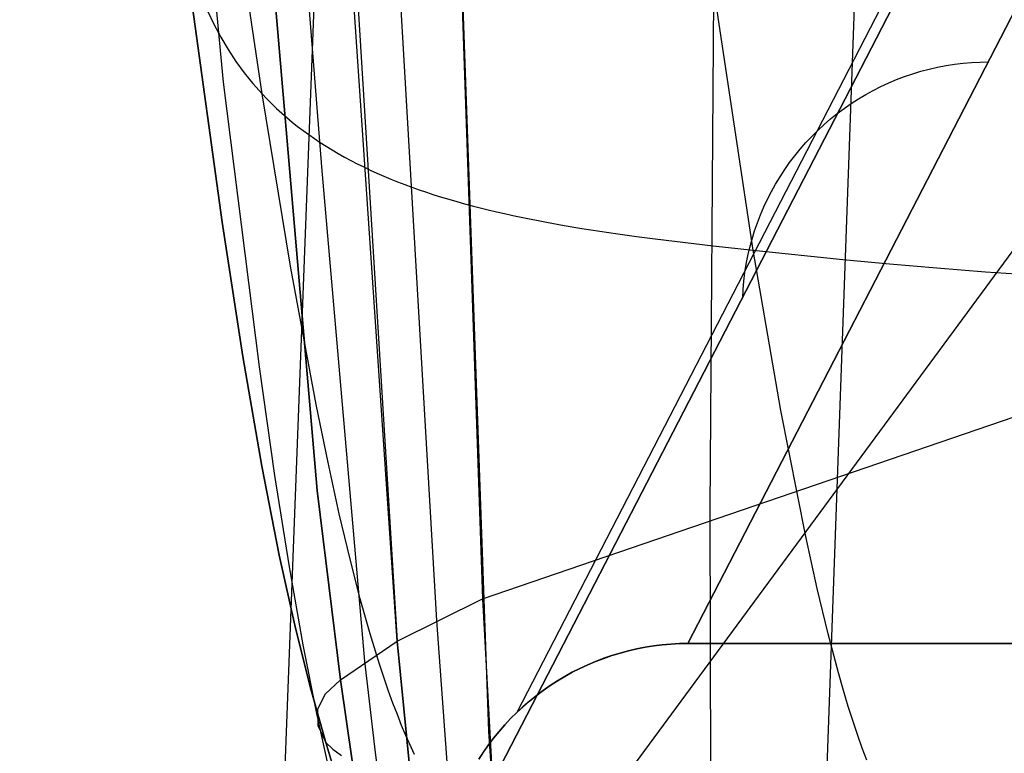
# Model space of a CAD drawing. Header units: millimetres. Extents: x -273 to 273, y -240 to 302.
# Tile 6 of 256: x -256.52 to -248.53, y -221.29 to -215.33. Entities that reach past the tile are written whole.
import ezdxf

# ---------------------------------------------------------------- set-up
doc = ezdxf.new("R2010")
doc.units = ezdxf.units.MM
doc.header["$MEASUREMENT"] = 0
doc.layers.add('IGES level 1', color=7, linetype='Continuous', true_color=0x3e413d)
doc.layers.add('IGES level 2', color=7, linetype='Continuous', true_color=0x008000)

msp = doc.modelspace()

# ---------------------------------------------------------------- linework, layer by layer
at = {"layer": 'IGES level 1'}
for p, q in [((-236.5836, -192.2706, 430.308), (-251.0937, -220.3933, 6)), ((-251.0937, -220.3933, 6), (-236.5836, -192.2706, 430.308)), ((-252.4803, -220.9513, 5.9999), (-237.9718, -192.8253, 430.4496)), ((-253.0979, -222.3234, 6), (-238.5804, -194.1947, 430.5326)), ((-238.5804, -194.1947, 430.5326), (-253.0979, -222.3234, 6)), ((-250.4441, -234.7372, 286.645), (-249.0498, -195.9956, 286.1035)), ((-238.9246, -204.2629, 430.7447), (-253.1468, -223.5681, 6)), ((-254.9413, -236.7348, 143.3227), (-253.7683, -205.6394, 143.1094)), ((-249.2028, -215.7466, 77.2783), (-249.1354, -215.7287, 77.2748)), ((-249.1354, -215.7287, 77.2748), (-249.0675, -215.7133, 77.2714)), ((-249.0675, -215.7133, 77.2714), (-248.9991, -215.7001, 77.2682)), ((-248.9991, -215.7001, 77.2682), (-248.9302, -215.6894, 77.2652)), ((-248.9302, -215.6894, 77.2652), (-248.861, -215.6811, 77.2622)), ((-248.861, -215.6811, 77.2622), (-248.7915, -215.6752, 77.2595)), ((-248.7915, -215.6752, 77.2595), (-248.7219, -215.6717, 77.2568)), ((-248.7219, -215.6717, 77.2568), (-248.6522, -215.6707, 77.2544)), ((-249.4646, -215.8411, 77.2935), (-249.4004, -215.8141, 77.2895)), ((-249.4004, -215.8141, 77.2895), (-249.3354, -215.7893, 77.2856)), ((-249.3354, -215.7893, 77.2856), (-249.2694, -215.7668, 77.2819)), ((-249.2694, -215.7668, 77.2819), (-249.2028, -215.7466, 77.2783)), ((-249.59, -215.9018, 77.3018), (-249.5278, -215.8703, 77.2976)), ((-249.5278, -215.8703, 77.2976), (-249.4646, -215.8411, 77.2935)), ((-249.7692, -216.0088, 77.3151), (-249.7107, -215.971, 77.3106)), ((-249.7107, -215.971, 77.3106), (-249.6509, -215.9354, 77.3061)), ((-249.6509, -215.9354, 77.3061), (-249.59, -215.9018, 77.3018)), ((-249.882, -216.0903, 77.3243), (-249.8263, -216.0486, 77.3196)), ((-249.8263, -216.0486, 77.3196), (-249.7692, -216.0088, 77.3151)), ((-249.9889, -216.1795, 77.3339), (-249.9362, -216.134, 77.3291)), ((-249.9362, -216.134, 77.3291), (-249.882, -216.0903, 77.3243)), ((-250.0399, -216.2268, 77.3388), (-249.9889, -216.1795, 77.3339)), ((-250.1368, -216.3266, 77.3487), (-250.0892, -216.2759, 77.3437)), ((-250.0892, -216.2759, 77.3437), (-250.0399, -216.2268, 77.3388)), ((-250.1826, -216.379, 77.3537), (-250.1368, -216.3266, 77.3487)), ((-250.2685, -216.4885, 77.3639), (-250.2265, -216.433, 77.3588)), ((-250.2265, -216.433, 77.3588), (-250.1826, -216.379, 77.3537)), ((-250.3085, -216.5454, 77.3691), (-250.2685, -216.4885, 77.3639)), ((-250.3825, -216.6632, 77.3794), (-250.3465, -216.6036, 77.3742)), ((-250.3465, -216.6036, 77.3742), (-250.3085, -216.5454, 77.3691)), ((-250.4163, -216.7239, 77.3846), (-250.3825, -216.6632, 77.3794)), ((-250.448, -216.7859, 77.3898), (-250.4163, -216.7239, 77.3846)), ((-250.5048, -216.9128, 77.4002), (-250.4775, -216.8488, 77.395)), ((-250.4775, -216.8488, 77.395), (-250.448, -216.7859, 77.3898)), ((-250.5299, -216.9777, 77.4053), (-250.5048, -216.9128, 77.4002)), ((-250.5526, -217.0435, 77.4105), (-250.5299, -216.9777, 77.4053)), ((-250.5731, -217.11, 77.4156), (-250.5526, -217.0435, 77.4105)), ((-250.5912, -217.1771, 77.4206), (-250.5731, -217.11, 77.4156)), ((-250.6203, -217.3132, 77.4307), (-250.6069, -217.2449, 77.4257)), ((-250.6069, -217.2449, 77.4257), (-250.5912, -217.1771, 77.4206)), ((-250.6313, -217.3819, 77.4356), (-250.6203, -217.3132, 77.4307)), ((-250.6399, -217.4509, 77.4405), (-250.6313, -217.3819, 77.4356)), ((-250.646, -217.5203, 77.4453), (-250.6399, -217.4509, 77.4405)), ((-250.6497, -217.5898, 77.45), (-250.646, -217.5203, 77.4453)), ((-251.5779, -220.4531, 5.9999), (-251.6454, -220.4712, 5.9999)), ((-251.6453, -220.4713, 6), (-251.5778, -220.4532, 6)), ((-251.5098, -220.4373, 5.9999), (-251.5779, -220.4531, 5.9999)), ((-251.5778, -220.4532, 6), (-251.5098, -220.4374, 6)), ((-251.4412, -220.424, 6), (-251.5098, -220.4373, 5.9999)), ((-251.5098, -220.4374, 6), (-251.4412, -220.4241, 6)), ((-251.3722, -220.413, 6), (-251.4412, -220.424, 6)), ((-251.4412, -220.4241, 6), (-251.3722, -220.4131, 6)), ((-251.3722, -220.4131, 6), (-251.3029, -220.4045, 6)), ((-251.3029, -220.4045, 6), (-251.3722, -220.413, 6)), ((-251.2333, -220.3983, 6), (-251.3029, -220.4045, 6)), ((-251.3029, -220.4045, 6), (-251.2333, -220.3984, 6)), ((-251.2333, -220.3984, 6), (-251.1636, -220.3946, 6)), ((-251.1636, -220.3946, 6), (-251.2333, -220.3983, 6)), ((-251.1636, -220.3946, 6), (-251.0937, -220.3933, 6)), ((-251.0937, -220.3933, 6), (-251.1636, -220.3946, 6)), ((-251.0937, -220.3933, 6), (-241.4936, -220.3933, 6)), ((-241.4936, -220.3933, 6), (-251.0937, -220.3933, 6)), ((-251.7782, -220.5143, 5.9999), (-251.8435, -220.5393, 5.9999)), ((-251.8434, -220.5395, 6), (-251.7782, -220.5145, 6)), ((-251.7122, -220.4916, 5.9999), (-251.7782, -220.5143, 5.9999)), ((-251.7782, -220.5145, 6), (-251.7121, -220.4917, 6)), ((-251.6454, -220.4712, 5.9999), (-251.7122, -220.4916, 5.9999)), ((-251.7121, -220.4917, 6), (-251.6453, -220.4713, 6)), ((-251.9711, -220.5961, 5.9999), (-252.0334, -220.6278, 5.9999)), ((-252.0332, -220.628, 6), (-251.971, -220.5963, 6)), ((-251.9078, -220.5666, 5.9999), (-251.9711, -220.5961, 5.9999)), ((-251.971, -220.5963, 6), (-251.9077, -220.5668, 6)), ((-251.8435, -220.5393, 5.9999), (-251.9078, -220.5666, 5.9999)), ((-251.9077, -220.5668, 6), (-251.8434, -220.5395, 6)), ((-252.0945, -220.6617, 5.9999), (-252.1544, -220.6976, 5.9999)), ((-252.1543, -220.6978, 6), (-252.0944, -220.6618, 6)), ((-252.0334, -220.6278, 5.9999), (-252.0945, -220.6617, 5.9999)), ((-252.0944, -220.6618, 6), (-252.0332, -220.628, 6)), ((-252.213, -220.7356, 5.9999), (-252.2703, -220.7756, 5.9999)), ((-252.2701, -220.7758, 6), (-252.2129, -220.7358, 6)), ((-252.1544, -220.6976, 5.9999), (-252.213, -220.7356, 5.9999)), ((-252.2129, -220.7358, 6), (-252.1543, -220.6978, 6)), ((-252.3261, -220.8176, 5.9999), (-252.3804, -220.8615, 5.9999)), ((-252.3803, -220.8617, 6), (-252.326, -220.8178, 6)), ((-252.2703, -220.7756, 5.9999), (-252.3261, -220.8176, 5.9999)), ((-252.326, -220.8178, 6), (-252.2701, -220.7758, 6)), ((-252.4332, -220.9073, 5.9999), (-252.4844, -220.9549, 5.9999)), ((-252.4842, -220.955, 6), (-252.4331, -220.9074, 6)), ((-252.3804, -220.8615, 5.9999), (-252.4332, -220.9073, 5.9999)), ((-252.4331, -220.9074, 6), (-252.3803, -220.8617, 6)), ((-252.5339, -221.0042, 5.9999), (-252.5816, -221.0552, 5.9999)), ((-252.5814, -221.0554, 6), (-252.5337, -221.0043, 6)), ((-252.4844, -220.9549, 5.9999), (-252.5339, -221.0042, 5.9999)), ((-252.5337, -221.0043, 6), (-252.4842, -220.955, 6)), ((-252.5816, -221.0552, 5.9999), (-252.6275, -221.1079, 5.9999)), ((-252.6273, -221.108, 6), (-252.5814, -221.0554, 6)), ((-252.6716, -221.1621, 5.9999), (-252.7137, -221.2178, 5.9999)), ((-252.7135, -221.2179, 6), (-252.6714, -221.1622, 6)), ((-252.6275, -221.1079, 5.9999), (-252.6716, -221.1621, 5.9999)), ((-252.6714, -221.1622, 6), (-252.6273, -221.108, 6)), ((-252.7137, -221.2178, 5.9999), (-252.7539, -221.2749, 5.9999)), ((-252.7537, -221.2751, 6), (-252.7135, -221.2179, 6)), ((-252.7539, -221.2749, 5.9999), (-252.7921, -221.3334, 5.9999)), ((-252.7919, -221.3336, 6), (-252.7537, -221.2751, 6))]:
    msp.add_line(p, q, dxfattribs=at)
at = {"layer": 'IGES level 2', "color": 31, "true_color": 0xfabe47}
for p, q in [((-254.0653, -216.5235, 582.3657), (-261.0551, -129.1598, 583.3701)), ((-254.1041, -219.1504, 585.2272), (-261.6805, -131.1016, 586.4369)), ((-261.6805, -131.1016, 586.4369), (-254.1041, -219.1504, 585.2272)), ((-254.865, -215.835, 590.2124), (-262.5726, -134.3468, 591.6144)), ((-253.1332, -220.2069, 575.7538), (-255.7554, -175.0973, 575.5867)), ((-253.4535, -220.3759, 579.1879), (-256.3786, -177.3975, 579.2324)), ((-253.2578, -205.5673, 571.7383), (-252.7626, -220.032, 572.0571)), ((-254.1998, -208.3, 579.1332), (-253.4535, -220.3759, 579.1879)), ((-250.9139, -219.3056, 555.0598), (-250.8536, -211.2473, 554.6215)), ((-254.5516, -215.9308, 598.629), (-255.1015, -212.1618, 598.8157)), ((-252.7098, -221.107, 572.1023), (-252.975, -213.5973, 571.8641)), ((-250.5644, -217.2004, 600.5581), (-251.1015, -213.6147, 600.8053)), ((-254.8765, -216.971, 593.9263), (-255.2784, -214.0403, 594.0576)), ((-255.2784, -214.0403, 594.0576), (-254.8765, -216.971, 593.9263)), ((-254.9949, -215.2552, 597.0534), (-254.943, -215.365, 597.3158)), ((-254.943, -215.365, 597.3158), (-254.8872, -215.4701, 597.5652)), ((-254.8872, -215.4701, 597.5652), (-254.8275, -215.5708, 597.802)), ((-254.8275, -215.5708, 597.802), (-254.7641, -215.667, 598.0264)), ((-254.7641, -215.667, 598.0264), (-254.6969, -215.759, 598.2389)), ((-254.6969, -215.759, 598.2389), (-254.6261, -215.8469, 598.4396)), ((-254.5731, -218.1483, 590.1189), (-254.865, -215.835, 590.2124)), ((-254.6261, -215.8469, 598.4396), (-254.5516, -215.9308, 598.629)), ((-254.5516, -215.9308, 598.629), (-254.513, -215.9712, 598.7195)), ((-254.3196, -217.3288, 598.5379), (-254.5516, -215.9308, 598.629)), ((-254.513, -215.9712, 598.7195), (-254.4735, -216.0107, 598.8073)), ((-254.4735, -216.0107, 598.8073), (-254.4332, -216.0493, 598.8924)), ((-254.4332, -216.0493, 598.8924), (-254.3919, -216.0869, 598.9748)), ((-254.3919, -216.0869, 598.9748), (-254.3498, -216.1236, 599.0546)), ((-254.3498, -216.1236, 599.0546), (-254.3069, -216.1594, 599.1319)), ((-254.3069, -216.1594, 599.1319), (-254.263, -216.1943, 599.2066)), ((-254.263, -216.1943, 599.2066), (-254.2184, -216.2284, 599.2789)), ((-254.2184, -216.2284, 599.2789), (-254.1728, -216.2616, 599.3487)), ((-254.1728, -216.2616, 599.3487), (-254.1265, -216.2939, 599.416)), ((-254.1265, -216.2939, 599.416), (-254.0793, -216.3254, 599.481)), ((-254.0793, -216.3254, 599.481), (-254.0313, -216.3561, 599.5437)), ((-254.0313, -216.3561, 599.5437), (-253.9825, -216.386, 599.6041)), ((-253.9825, -216.386, 599.6041), (-253.9328, -216.4152, 599.6622)), ((-253.9328, -216.4152, 599.6622), (-253.8824, -216.4435, 599.7181)), ((-253.8824, -216.4435, 599.7181), (-253.8312, -216.4711, 599.7718)), ((-253.7166, -220.5373, 582.3385), (-254.0653, -216.5235, 582.3657)), ((-253.8312, -216.4711, 599.7718), (-253.7792, -216.498, 599.8234)), ((-253.7792, -216.498, 599.8234), (-253.7264, -216.5241, 599.8729)), ((-253.7264, -216.5241, 599.8729), (-253.6728, -216.5496, 599.9203)), ((-253.6728, -216.5496, 599.9203), (-253.6184, -216.5743, 599.9657)), ((-253.6184, -216.5743, 599.9657), (-253.5633, -216.5984, 600.0091)), ((-253.5633, -216.5984, 600.0091), (-253.5074, -216.6218, 600.0506)), ((-253.5074, -216.6218, 600.0506), (-253.4508, -216.6445, 600.0901)), ((-253.4508, -216.6445, 600.0901), (-253.3934, -216.6666, 600.1279)), ((-253.3934, -216.6666, 600.1279), (-253.3353, -216.6881, 600.1637)), ((-253.3353, -216.6881, 600.1637), (-253.2765, -216.709, 600.1978)), ((-253.2765, -216.709, 600.1978), (-253.2169, -216.7293, 600.2302)), ((-253.2169, -216.7293, 600.2302), (-253.1567, -216.7491, 600.2608)), ((-253.1567, -216.7491, 600.2608), (-253.0957, -216.7682, 600.2898)), ((-253.0957, -216.7682, 600.2898), (-253.034, -216.7868, 600.3171)), ((-253.034, -216.7868, 600.3171), (-252.9716, -216.8049, 600.3429)), ((-252.9716, -216.8049, 600.3429), (-252.9085, -216.8225, 600.3671)), ((-252.9085, -216.8225, 600.3671), (-252.8448, -216.8395, 600.3898)), ((-252.8448, -216.8395, 600.3898), (-252.7803, -216.8561, 600.411)), ((-252.7803, -216.8561, 600.411), (-252.7152, -216.8722, 600.4308)), ((-252.7152, -216.8722, 600.4308), (-252.6494, -216.8879, 600.4492)), ((-252.6494, -216.8879, 600.4492), (-252.583, -216.9031, 600.4663)), ((-252.583, -216.9031, 600.4663), (-252.5159, -216.9179, 600.482)), ((-252.5159, -216.9179, 600.482), (-252.4482, -216.9322, 600.4964)), ((-252.4482, -216.9322, 600.4964), (-252.3798, -216.9462, 600.5097)), ((-254.7066, -218.0634, 593.8611), (-254.8765, -216.971, 593.9263)), ((-254.8765, -216.971, 593.9263), (-254.7066, -218.0634, 593.8611)), ((-252.3798, -216.9462, 600.5097), (-252.3108, -216.9598, 600.5217)), ((-252.3108, -216.9598, 600.5217), (-252.2411, -216.973, 600.5325)), ((-252.2411, -216.973, 600.5325), (-252.1, -216.9984, 600.5509)), ((-252.1, -216.9984, 600.5509), (-251.9565, -217.0225, 600.5652)), ((-251.9565, -217.0225, 600.5652), (-251.8106, -217.0454, 600.5756)), ((-251.8106, -217.0454, 600.5756), (-251.6624, -217.0672, 600.5825)), ((-251.6624, -217.0672, 600.5825), (-251.5119, -217.0881, 600.5861)), ((-251.5119, -217.0881, 600.5861), (-251.3592, -217.1082, 600.5869)), ((-251.3592, -217.1082, 600.5869), (-251.2043, -217.1276, 600.5851)), ((-251.2043, -217.1276, 600.5851), (-250.8884, -217.1647, 600.5749)), ((-250.8884, -217.1647, 600.5749), (-250.5644, -217.2004, 600.5581)), ((-250.5644, -217.2004, 600.5581), (-249.8359, -217.2752, 600.5051)), ((-250.3388, -218.5011, 600.4435), (-250.5644, -217.2004, 600.5581)), ((-254.1116, -218.4531, 598.448), (-254.3196, -217.3288, 598.5379)), ((-249.8359, -217.2752, 600.5051), (-249.4585, -217.3106, 600.468)), ((-249.4585, -217.3106, 600.468), (-249.0723, -217.3439, 600.4221)), ((-249.0723, -217.3439, 600.4221), (-248.6775, -217.3746, 600.3661)), ((-248.6775, -217.3746, 600.3661), (-248.274, -217.4022, 600.2986)), ((-252.7626, -220.032, 572.0571), (-246.9157, -218.0275, 515.0538)), ((-254.5531, -218.9538, 593.7963), (-254.7066, -218.0634, 593.8611)), ((-254.7066, -218.0634, 593.8611), (-254.5531, -218.9538, 593.7963)), ((-254.4469, -219.0294, 590.0726), (-254.5731, -218.1483, 590.1189)), ((-254.0156, -218.9245, 598.4035), (-254.1116, -218.4531, 598.448)), ((-250.1373, -219.526, 600.3339), (-250.3388, -218.5011, 600.4435)), ((-253.9244, -219.3417, 598.3593), (-254.0156, -218.9245, 598.4035)), ((-254.4124, -219.6774, 593.7317), (-254.5531, -218.9538, 593.7963)), ((-254.5531, -218.9538, 593.7963), (-254.4124, -219.6774, 593.7317)), ((-254.3292, -219.7703, 590.0265), (-254.4469, -219.0294, 590.0726)), ((-253.9156, -220.6894, 585.1848), (-254.1041, -219.1504, 585.2272)), ((-254.1041, -219.1504, 585.2272), (-253.9156, -220.6894, 585.1848)), ((-250.908, -222.1726, 555.2732), (-250.9139, -219.3056, 555.0598)), ((-253.8375, -219.7094, 598.3153), (-253.9244, -219.3417, 598.3593)), ((-250.0445, -219.9474, 600.2808), (-250.1373, -219.526, 600.3339)), ((-254.2812, -220.2692, 593.6673), (-254.4124, -219.6774, 593.7317)), ((-254.4124, -219.6774, 593.7317), (-254.2812, -220.2692, 593.6673)), ((-253.7545, -220.0323, 598.2715), (-253.8375, -219.7094, 598.3153)), ((-254.2169, -220.4038, 589.9806), (-254.3292, -219.7703, 590.0265)), ((-249.9564, -220.3147, 600.2286), (-250.0445, -219.9474, 600.2808)), ((-253.675, -220.3153, 598.2279), (-253.7545, -220.0323, 598.2715)), ((-253.4535, -220.3759, 579.1879), (-252.7626, -220.032, 572.0571)), ((-252.7626, -220.032, 572.0571), (-252.6542, -222.0185, 572.1434)), ((-253.0008, -221.9909, 575.8044), (-253.1332, -220.2069, 575.7538)), ((-254.1563, -220.7643, 593.603), (-254.2812, -220.2692, 593.6673)), ((-254.2812, -220.2692, 593.6673), (-254.1563, -220.7643, 593.603)), ((-253.5986, -220.563, 598.1845), (-253.675, -220.3153, 598.2279)), ((-249.8726, -220.6326, 600.1774), (-249.9564, -220.3147, 600.2286)), ((-254.1065, -220.9626, 589.9348), (-254.2169, -220.4038, 589.9806)), ((-253.9156, -220.6894, 585.1848), (-253.4535, -220.3759, 579.1879)), ((-253.2985, -221.9688, 579.2035), (-253.4535, -220.3759, 579.1879)), ((-253.4535, -220.3759, 579.1879), (-253.2985, -221.9688, 579.2035)), ((-253.6303, -221.2804, 582.3317), (-253.7166, -220.5373, 582.3385)), ((-253.5614, -220.6752, 598.1628), (-253.5986, -220.563, 598.1845)), ((-253.9156, -220.6894, 585.1848), (-254.0396, -220.8043, 587.2718)), ((-253.8197, -221.3461, 585.1629), (-253.9156, -220.6894, 585.1848)), ((-253.9156, -220.6894, 585.1848), (-253.8197, -221.3461, 585.1629)), ((-253.5248, -220.7803, 598.1412), (-253.5614, -220.6752, 598.1628)), ((-249.8322, -220.7747, 600.1521), (-249.8726, -220.6326, 600.1774)), ((-254.0342, -221.1977, 593.5388), (-254.1563, -220.7643, 593.603)), ((-254.1563, -220.7643, 593.603), (-254.0342, -221.1977, 593.5388)), ((-254.0396, -220.8043, 587.2718), (-254.1008, -220.9274, 589.361)), ((-253.4888, -220.8789, 598.1196), (-253.5248, -220.7803, 598.1412)), ((-249.7927, -220.9062, 600.127), (-249.8322, -220.7747, 600.1521)), ((-254.1008, -220.9274, 589.361), (-254.099, -221.0586, 591.4507)), ((-253.4533, -220.9717, 598.098), (-253.4888, -220.8789, 598.1196)), ((-249.7541, -221.0279, 600.102), (-249.7927, -220.9062, 600.127)), ((-253.9953, -221.4744, 589.888), (-254.1065, -220.9626, 589.9348)), ((-253.4182, -221.0593, 598.0765), (-253.4533, -220.9717, 598.098)), ((-254.099, -221.0586, 591.4507), (-254.0342, -221.1977, 593.5388)), ((-253.3835, -221.1422, 598.055), (-253.4182, -221.0593, 598.0765)), ((-249.7162, -221.1404, 600.0772), (-249.7541, -221.0279, 600.102)), ((-253.3152, -221.2963, 598.012), (-253.3835, -221.1422, 598.055)), ((-252.63, -222.3616, 572.1594), (-252.7098, -221.107, 572.1023)), ((-249.6791, -221.2443, 600.0526), (-249.7162, -221.1404, 600.0772)), ((-253.9121, -221.5989, 593.4735), (-254.0342, -221.1977, 593.5388)), ((-254.0342, -221.1977, 593.5388), (-253.9121, -221.5989, 593.4735)), ((-254.0342, -221.1977, 593.5388), (-253.9774, -221.2511, 594.2789)), ((-253.9774, -221.2511, 594.2789), (-253.9057, -221.3026, 594.9593)), ((-249.6427, -221.3401, 600.0281), (-249.6791, -221.2443, 600.0526)), ((-253.5407, -221.9528, 582.3206), (-253.6303, -221.2804, 582.3317))]:
    msp.add_line(p, q, dxfattribs=at)

doc.saveas('drawing.dxf')
